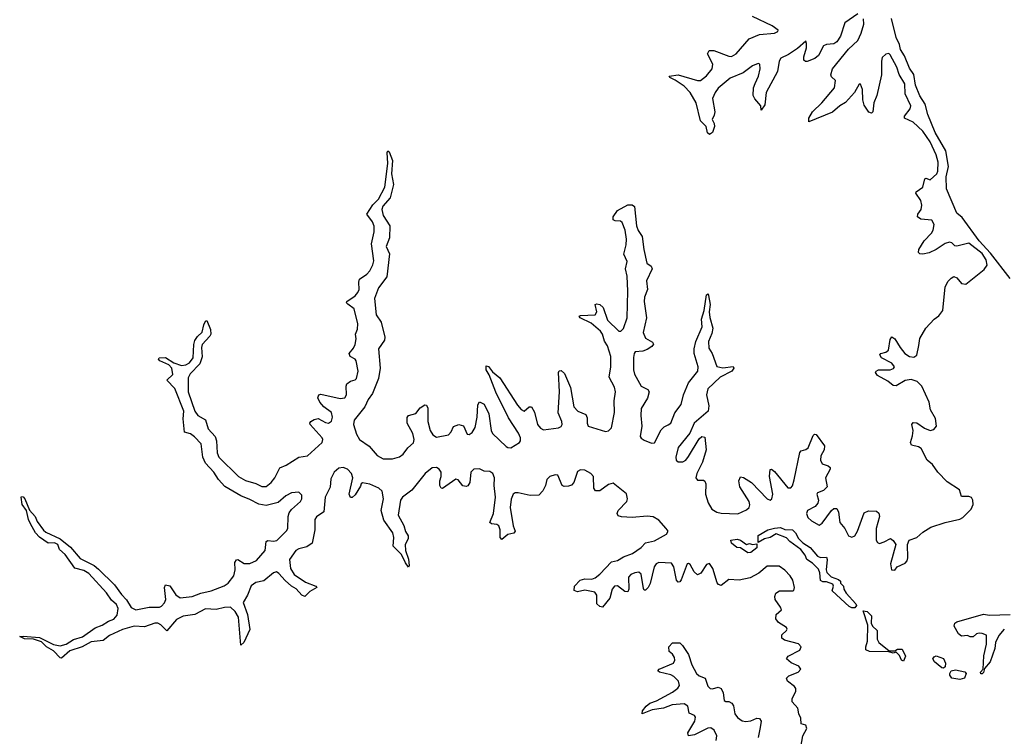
# Model space of a CAD drawing. Extents: x 2535812 to 2752880, y 540738 to 728399.
# Tile 45 of 213: x 2597712 to 2604354, y 620002 to 624835. Entities that reach past the tile are written whole.
import ezdxf

# ---------------------------------------------------------------- set-up
doc = ezdxf.new("R2010")
doc.units = 0

msp = doc.modelspace()

# ---------------------------------------------------------------- linework, layer by layer
at = {"layer": '0CON20XD'}
for points in [[(2603366, 624875), (2603278.7, 624815), (2603250, 624725), (2603224.5, 624685.5), (2603205, 624673.5), (2603155, 624667.5), (2603135, 624658.1), (2603100, 624595), (2603075.6, 624574.4), (2603025, 624553), (2603013.2, 624553.2), (2603002.8, 624562.8), (2603003, 624585), (2603019.3, 624645), (2603021.1, 624675), (2603015, 624690), (2602958.8, 624641.2), (2602899.6, 624600.4), (2602846.8, 624575), (2602835.2, 624555), (2602824.8, 624485), (2602747.3, 624345), (2602738.5, 624261.5), (2602715, 624224.4), (2602711.2, 624255), (2602671.8, 624301.8), (2602660.2, 624325), (2602662.6, 624375), (2602673.7, 624405), (2602695.8, 624455), (2602707.8, 624505), (2602705.9, 624535), (2602695, 624541.1), (2602655, 624523.5), (2602592.5, 624477.5), (2602505, 624440.2), (2602425, 624373.2), (2602403.7, 624345), (2602386.8, 624305), (2602401.6, 624215), (2602398.1, 624191.9), (2602383.3, 624163.3), (2602397.8, 624135), (2602400, 624115), (2602385, 624073.8), (2602365, 624061.2), (2602351.7, 624071.7), (2602343.2, 624115), (2602305, 624154.3), (2602276.7, 624275), (2602235.2, 624345), (2602195, 624387.8), (2602135, 624428.2), (2602098.8, 624445), (2602093.3, 624455), (2602155, 624464.7), (2602284, 624426), (2602304.3, 624425.7), (2602345, 624457.2), (2602383, 624505), (2602388.8, 624535), (2602352.5, 624605), (2602363.3, 624626.7), (2602395, 624626.8), (2602495, 624588.6), (2602515, 624588), (2602545.1, 624604.9), (2602633.3, 624706.7), (2602704, 624736), (2602804.8, 624745.2), (2602825.6, 624755), (2602827.8, 624765), (2602789.3, 624795), (2602655, 624855.9)], [(2601388.5, 622448.5), (2601428.1, 622355), (2601450.5, 622225), (2601477.8, 622195), (2601531.9, 622171.9), (2601540.9, 622150.9), (2601540.5, 622115), (2601547.5, 622095), (2601665, 622058.7), (2601685, 622061.8), (2601705, 622082.2), (2601725.2, 622185.2), (2601721.9, 622265), (2601732.6, 622325), (2601725, 622356.7), (2601688.6, 622425), (2601700.9, 622495), (2601700.5, 622565), (2601676.7, 622635), (2601657.1, 622667.1), (2601643.8, 622715), (2601630.5, 622735), (2601568.4, 622788.4), (2601493.8, 622825), (2601486.7, 622835), (2601495, 622840), (2601594.7, 622845.3), (2601606.2, 622865), (2601594, 622915), (2601605, 622919.4), (2601625.3, 622915.3), (2601648, 622895), (2601678.2, 622808.2), (2601755, 622734.1), (2601766.7, 622735), (2601785, 622752.7), (2601811, 622825), (2601814.3, 623005), (2601810, 623105), (2601798.9, 623155), (2601811.3, 623205), (2601787.1, 623255), (2601802.8, 623317.2), (2601805.3, 623355), (2601796.8, 623415), (2601776.7, 623466.7), (2601765, 623475.6), (2601728.9, 623478.9), (2601715.8, 623485.8), (2601715.7, 623505), (2601745, 623548.1), (2601815, 623586), (2601845, 623587.1), (2601859.5, 623575), (2601872.9, 623445), (2601884.8, 623414.7), (2601912.6, 623372.6), (2601922.8, 623285), (2601943.8, 623193.8), (2601972.3, 623172.3), (2601979.5, 623155), (2601940, 623075), (2601947.6, 623015), (2601928.3, 622965), (2601924, 622934), (2601941.1, 622825), (2601919.2, 622725), (2601935, 622686.5), (2601981.5, 622661.5), (2601987.3, 622647.3), (2601977.6, 622632.4), (2601945, 622611.7), (2601915, 622600.8), (2601865.3, 622594.7), (2601856.6, 622583.4), (2601852.4, 622557.6), (2601854, 622475), (2601860.7, 622445), (2601903.9, 622365), (2601950.8, 622340.8), (2601957.7, 622325), (2601947.8, 622282.2), (2601905, 622213.8), (2601901.9, 622165), (2601908.8, 622095), (2601897.9, 622025), (2601905, 622012.5), (2601925, 622000.6), (2601975, 621980), (2601995, 621982.1), (2602040.1, 622069.9), (2602060, 622090), (2602086.8, 622103.2), (2602105.3, 622115), (2602130.8, 622185), (2602175, 622240), (2602190, 622305), (2602223.2, 622386.8), (2602286.9, 622465), (2602288.8, 622495), (2602262.6, 622585), (2602261.2, 622615), (2602274, 622666), (2602315.4, 622765), (2602311.8, 622815), (2602330, 622875), (2602345, 622978.8), (2602356.1, 622986.1), (2602360, 622975), (2602370.6, 622915), (2602364.5, 622865), (2602367.5, 622827.5), (2602388.6, 622755), (2602381.8, 622718.2), (2602359.5, 622665), (2602360.3, 622620.3), (2602383.2, 622583.2), (2602415, 622497.3), (2602455, 622487.5), (2602525, 622496.7), (2602529.5, 622485), (2602515.5, 622464.5), (2602437.7, 622425), (2602355.4, 622345), (2602345.3, 622305.3), (2602361.9, 622231.9), (2602356.8, 622195), (2602263.3, 622115), (2602232.5, 622047.5), (2602155, 621950), (2602138.8, 621885), (2602141.8, 621865), (2602155, 621854.7), (2602185, 621853.5), (2602205, 621864.7), (2602225, 621889.1), (2602295, 622009.5), (2602315, 622023.5), (2602335, 622020), (2602343.6, 621935), (2602318.5, 621851.5), (2602279.4, 621775), (2602274.1, 621745), (2602285, 621730.9), (2602325, 621730.5), (2602335, 621724.2), (2602341.3, 621705), (2602338.1, 621635), (2602357, 621577), (2602381.8, 621535), (2602415, 621514.8), (2602445, 621507.5), (2602556.5, 621503.5), (2602615, 621530.8), (2602632.5, 621545), (2602637.5, 621562.5), (2602633.3, 621585), (2602571.1, 621685), (2602564.7, 621725.3), (2602575, 621752), (2602595, 621747.8), (2602648.5, 621715), (2602755, 621604.7), (2602774.5, 621595.5), (2602787.3, 621605), (2602792.9, 621635), (2602770.5, 621755), (2602775, 621801.2), (2602785, 621804.2), (2602805, 621788.9), (2602895, 621679.1), (2602915, 621678.5), (2602925, 621691.9), (2602936.9, 621733.1), (2602974.2, 621915.8), (2602985, 621928.2), (2603015, 621936.1), (2603032, 621948), (2603065, 622032), (2603075, 622040.8), (2603085, 622037.1), (2603141.4, 621961.4), (2603139.3, 621935), (2603117.8, 621895), (2603113.5, 621865), (2603125, 621839.6), (2603167.2, 621827.2), (2603180.5, 621815), (2603180.8, 621805), (2603147.6, 621745), (2603158.7, 621685), (2603135, 621659.6), (2603094, 621645), (2603090.6, 621635), (2603100.8, 621595), (2603097.5, 621575), (2603077.5, 621552.5), (2603027.5, 621525), (2603020.8, 621505), (2603028.3, 621478.3), (2603053.1, 621455), (2603105, 621425.6), (2603125, 621438.9), (2603187.7, 621525), (2603205, 621538.2), (2603225, 621538.9), (2603235.2, 621515.2), (2603245.9, 621445), (2603278, 621405), (2603303.7, 621353.7), (2603325, 621345.5), (2603345, 621354.5), (2603365, 621386.9), (2603409.5, 621510.5), (2603438, 621522), (2603491.2, 621521.2), (2603507.6, 621507.6), (2603513.3, 621485), (2603489.5, 621405), (2603490.9, 621325), (2603499.8, 621309.8), (2603513.4, 621303.4), (2603545, 621313.1), (2603585.6, 621335.6), (2603605, 621322.5), (2603622.2, 621295), (2603586.2, 621165), (2603592.5, 621125), (2603615, 621122.5), (2603632.5, 621145), (2603685, 621169.2), (2603698.6, 621185), (2603703.4, 621206.6), (2603700.4, 621295), (2603712, 621325), (2603765, 621342.2), (2603805, 621379.4), (2603858.1, 621411.9), (2603955, 621443.5), (2604055, 621466), (2604075, 621478), (2604130, 621535), (2604144.5, 621565), (2604142.3, 621595), (2604132.8, 621612.8), (2604115, 621620), (2604065, 621620), (2604052, 621665), (2603969.5, 621719.5), (2603906.7, 621785), (2603870, 621835), (2603834.2, 621865), (2603793.3, 621943.3), (2603775, 621954.2), (2603727.5, 621965), (2603721.2, 621985), (2603735, 622030), (2603739.2, 622065), (2603731.2, 622105), (2603740.5, 622119.5), (2603765, 622117.5), (2603815, 622080), (2603855, 622065.5), (2603878.9, 622071.1), (2603897.8, 622095), (2603890.4, 622145), (2603855.6, 622205), (2603847.1, 622255), (2603797.7, 622365), (2603766.4, 622396.4), (2603725, 622409.6), (2603685, 622403.1), (2603625, 622366.7), (2603605, 622367.8), (2603567.9, 622397.9), (2603498.6, 622435), (2603486, 622455), (2603490, 622465), (2603505, 622474.3), (2603585, 622473.8), (2603606.6, 622483.4), (2603614.3, 622495), (2603595, 622519.1), (2603525.7, 622555), (2603514, 622575), (2603522.5, 622585), (2603556, 622594), (2603572.5, 622607.5), (2603585, 622677.5), (2603595, 622696.2), (2603615, 622683.8), (2603650.9, 622625), (2603684.4, 622584.4), (2603715, 622563.8), (2603745, 622560), (2603765, 622574), (2603777.7, 622637.7), (2603784, 622685), (2603825.7, 622754.3), (2603882, 622815), (2603912.2, 622837.8), (2603940, 622875), (2603955.3, 623034.7), (2603975, 623072.5), (2603995, 623092.9), (2604015, 623102.9), (2604035, 623094.2), (2604065, 623056.9), (2604095, 623051.1), (2604218.2, 623151.8), (2604239.3, 623180.7), (2604233, 623215), (2604205, 623257.5), (2604115, 623328.1), (2604035, 623307.3), (2604020.5, 623310.5), (2604000.4, 623330.4), (2603984.4, 623334.4), (2603955, 623325.3), (2603895, 623285.8), (2603846.4, 623263.6), (2603805, 623254.1), (2603785, 623256.7), (2603776.3, 623266.3), (2603777.9, 623285), (2603813.8, 623345), (2603863.1, 623395), (2603875.4, 623415.4), (2603880.3, 623455), (2603865, 623483.8), (2603790.9, 623490.9), (2603768.9, 623505), (2603771.8, 623525), (2603794.6, 623555), (2603798.9, 623585), (2603790.3, 623615), (2603756.9, 623665), (2603760.8, 623675), (2603804.6, 623705), (2603818, 623762), (2603825, 623766.7), (2603855, 623755.6), (2603899.4, 623795), (2603905.7, 623815), (2603907.4, 623875), (2603893.7, 623925), (2603855, 624012.7), (2603805, 624083.2), (2603740, 624145), (2603681.2, 624171.2), (2603681.6, 624185), (2603718.6, 624235), (2603724.4, 624255), (2603686.2, 624335), (2603682.8, 624402.9), (2603644.9, 624464.9), (2603629.2, 624515), (2603585, 624598.9), (2603575, 624606.9), (2603555, 624603.8), (2603530.5, 624579.5), (2603525.2, 624555), (2603526, 624464), (2603495.2, 624325), (2603474.2, 624275), (2603467.3, 624215), (2603458.8, 624205), (2603441.2, 624211.2), (2603409.7, 624259.7), (2603399.4, 624295), (2603398.3, 624365), (2603385, 624400.8), (2603375, 624401.1), (2603343.2, 624345), (2603283.2, 624276.8), (2603245, 624253.9), (2603195, 624211), (2603035, 624146.7), (2603035, 624171.2), (2603060.7, 624215), (2603123.6, 624275), (2603209.7, 624375), (2603216.2, 624425), (2603189.3, 624449.3), (2603184.8, 624464.7), (2603196.5, 624505), (2603303.3, 624636.7), (2603365.2, 624695), (2603388.2, 624745), (2603407.6, 624805), (2603405, 624841.2)], [(2604395, 623090), (2604261.4, 623261.4), (2604184.7, 623345), (2604070.9, 623500.8), (2604035, 623531.4), (2603964.8, 623695), (2603963, 623775), (2603978.9, 623845), (2603960, 623950), (2603888.7, 624075), (2603838.2, 624195), (2603821.2, 624265), (2603785, 624322.5), (2603755.4, 624395), (2603743.4, 624465), (2603715, 624509.2), (2603681.9, 624591.9), (2603655, 624634), (2603647.6, 624667.6), (2603625.4, 624715), (2603592.5, 624842.5)], [(2601933.9, 621306.2), (2601995, 621321.7), (2602076.2, 621365), (2602086.8, 621385), (2602074.2, 621405), (2602025, 621460.3), (2601985, 621483.5), (2601945, 621488.1), (2601845, 621477.1), (2601772.1, 621482.1), (2601750.2, 621490.2), (2601743.3, 621505), (2601750.5, 621525), (2601808.2, 621585), (2601812.9, 621605), (2601805, 621637.1), (2601715, 621708.9), (2601685, 621701.2), (2601625, 621658.8), (2601597.2, 621657.2), (2601586.1, 621676.1), (2601583.8, 621755), (2601565.5, 621775), (2601525, 621797.8), (2601495, 621800.4), (2601475, 621789.5), (2601450.8, 621715), (2601435, 621697.3), (2601415, 621689.7), (2601385, 621688.2), (2601371.1, 621695), (2601343.1, 621763.1), (2601325, 621765.9), (2601288.9, 621755), (2601268.8, 621735), (2601259.8, 621695), (2601241.9, 621658.1), (2601215, 621628.7), (2601155, 621626.1), (2601075, 621645.5), (2601055, 621644.2), (2601040.7, 621635), (2601027.5, 621602.5), (2601020.6, 621545), (2601041.3, 621421.3), (2601054.5, 621385), (2601046.5, 621373.5), (2601005, 621364.6), (2600965, 621330), (2600954, 621344), (2600952.6, 621395), (2600945, 621421.1), (2600930.5, 621430.5), (2600895, 621435.5), (2600883.5, 621445), (2600908, 621505), (2600921.7, 621615), (2600912.2, 621695), (2600915.2, 621745), (2600905, 621775.9), (2600885, 621789), (2600845, 621790), (2600815, 621805.6), (2600777, 621803), (2600755.3, 621785), (2600749, 621715), (2600735, 621690.6), (2600725, 621686.7), (2600701.8, 621691.8), (2600671.1, 621731.1), (2600655, 621737.3), (2600565, 621673.8), (2600555, 621676.9), (2600547.6, 621695), (2600547.4, 621725), (2600555.2, 621755), (2600555.2, 621785), (2600542.5, 621805), (2600525, 621816.1), (2600495, 621812.9), (2600448, 621775), (2600358.5, 621661.5), (2600295.3, 621615), (2600281.3, 621595), (2600265.8, 621495), (2600303.3, 621425), (2600314.5, 621384.5), (2600333.3, 621355), (2600332, 621335), (2600313.7, 621295), (2600316.1, 621255), (2600335, 621197.5), (2600340, 621155), (2600336, 621144), (2600315, 621172), (2600287.6, 621227.6), (2600232.3, 621285), (2600237, 621343), (2600230.2, 621375), (2600169.2, 621459.2), (2600151.7, 621525), (2600166.8, 621605), (2600157.5, 621655), (2600135.4, 621675), (2600075, 621703.9), (2600025, 621711.3), (2600015.5, 621705), (2600011, 621689), (2599975, 621631.5), (2599955, 621613.5), (2599945, 621613.1), (2599936.1, 621636.1), (2599958.9, 621745), (2599951.1, 621775), (2599924.6, 621805), (2599895, 621815.9), (2599865, 621811.9), (2599834.2, 621785), (2599812.1, 621737.9), (2599806.7, 621683.3), (2599773.8, 621616.2), (2599763.1, 621516.9), (2599715, 621481.6), (2599702.7, 621465), (2599703, 621395), (2599685.9, 621305), (2599648.6, 621281.4), (2599595, 621267.2), (2599575, 621255.8), (2599531.7, 621195), (2599539.2, 621135), (2599565, 621093.9), (2599641.1, 621041.1), (2599711.2, 621015), (2599716, 621005), (2599670.4, 620979.6), (2599635, 620946), (2599615, 620954.4), (2599577.7, 620997.7), (2599545.6, 621014.4), (2599502.4, 621052.4), (2599461.2, 621101.2), (2599445, 621110.6), (2599425, 621104.7), (2599358.6, 621051.4), (2599305, 621038.8), (2599275, 621018.1), (2599248.6, 620955), (2599219.2, 620905), (2599248.8, 620825), (2599265, 620722.5), (2599225, 620636.2), (2599205, 620617.5), (2599187.5, 620805), (2599167.1, 620845), (2599135, 620873), (2599095, 620872.2), (2599036.9, 620856.9), (2598965, 620861.4), (2598895, 620824.4), (2598815, 620813.8), (2598770.4, 620789.6), (2598705, 620713.3), (2598665.1, 620755.1), (2598645, 620764.4), (2598623.8, 620765), (2598555, 620741.8), (2598485, 620746.2), (2598405, 620723.4), (2598318, 620682), (2598275, 620647.5), (2598195, 620639.7), (2598135, 620606.7), (2598051.8, 620578.2), (2597995, 620530), (2597985, 620531.2), (2597939.8, 620579.8), (2597894.4, 620605), (2597858.6, 620638.6), (2597805, 620656.7), (2597745, 620660.8), (2597712.5, 620675), (2597735, 620678), (2597845, 620668.2), (2597940.8, 620620.8), (2597985, 620611.8), (2598025, 620624.4), (2598075.8, 620655), (2598136.1, 620673.9), (2598221.4, 620735), (2598268.8, 620751.2), (2598311.9, 620778.1), (2598346.6, 620793.4), (2598370.1, 620819.9), (2598377.7, 620865), (2598365, 620891.6), (2598331.2, 620921.2), (2598299, 620969), (2598179.7, 621099.7), (2598145, 621120.7), (2598085, 621135.4), (2598019.7, 621229.7), (2597981.7, 621261.7), (2597970, 621295), (2597946.8, 621306.8), (2597905, 621305.4), (2597845.8, 621345), (2597819.5, 621375), (2597785.6, 621435), (2597772.2, 621465), (2597759.2, 621525), (2597728.8, 621565), (2597722, 621615), (2597725, 621620), (2597735, 621618), (2597748, 621605), (2597778.5, 621528.5), (2597816.4, 621485), (2597830.7, 621450.7), (2597872.9, 621392.9), (2597889.5, 621379.5), (2597985, 621333.5), (2598055, 621277.3), (2598120.9, 621200.8), (2598213.9, 621153.9), (2598245, 621130), (2598352.3, 621025), (2598398.7, 620958.7), (2598432.4, 620922.4), (2598465, 620870.4), (2598495, 620855.7), (2598586.2, 620873.8), (2598655, 620873), (2598669.8, 620880.2), (2598688.3, 620901.7), (2598697.3, 620925), (2598689.1, 621005), (2598696.4, 621023.6), (2598725, 621017.1), (2598766, 620956), (2598796, 620936), (2598875, 620946.4), (2598935, 620968.1), (2599005, 620982.5), (2599092.5, 621017.5), (2599119.6, 621035), (2599156.3, 621085), (2599166.2, 621125), (2599164.6, 621175), (2599175, 621192.9), (2599185, 621195.6), (2599227.3, 621167.2), (2599265, 621167.5), (2599310.8, 621189.2), (2599369.1, 621255), (2599375, 621316.5), (2599387.3, 621322.7), (2599425, 621318.9), (2599446.6, 621323.4), (2599511.7, 621388.3), (2599520.2, 621405), (2599523.8, 621485), (2599530.9, 621509.1), (2599547, 621533), (2599606.4, 621585), (2599616.1, 621605), (2599615, 621628.1), (2599595, 621649.2), (2599545.6, 621645), (2599508.8, 621625), (2599455, 621579.6), (2599375, 621559.8), (2599325, 621568.5), (2599265, 621600.6), (2599203.7, 621623.7), (2599096.4, 621686.4), (2599054.7, 621735), (2599022.5, 621785), (2598966.6, 621845), (2598948.9, 621885), (2598937.6, 621975), (2598892.6, 622022.6), (2598865, 622042.3), (2598823.7, 622053.7), (2598814.2, 622144.2), (2598819.2, 622195), (2598759, 622349), (2598704, 622405), (2598745, 622442), (2598738.9, 622485), (2598717.5, 622507.5), (2598658, 622535), (2598648, 622545), (2598654.4, 622555.6), (2598695, 622556.9), (2598752.3, 622522.3), (2598805, 622503.8), (2598832.9, 622507.1), (2598858.4, 622521.6), (2598883.8, 622555), (2598887.1, 622645), (2598895, 622672), (2598912, 622698), (2598942.9, 622727.1), (2598955, 622777.5), (2598965, 622802.5), (2598975, 622807.5), (2598998.5, 622745), (2599001.5, 622715), (2598995, 622700.8), (2598943.5, 622645), (2598938.8, 622625), (2598942.6, 622562.6), (2598927.1, 622515), (2598862.1, 622447.9), (2598849.6, 622420.4), (2598849.7, 622325), (2598893.3, 622195), (2598915.2, 622165.2), (2598966.8, 622136.8), (2598985, 622077.1), (2599030.4, 622025), (2599040.4, 621995), (2599044.3, 621914.3), (2599056.7, 621885), (2599188.2, 621755), (2599235, 621727.6), (2599305, 621707.6), (2599345, 621686.3), (2599375, 621687.4), (2599409.6, 621715), (2599433.4, 621745), (2599467.4, 621812.6), (2599509.5, 621830.5), (2599595, 621885.4), (2599655, 621893.1), (2599752.7, 621985), (2599758.2, 622005), (2599753.6, 622015), (2599671.8, 622105), (2599670, 622115), (2599676.9, 622125), (2599698.9, 622138.9), (2599725.3, 622145.3), (2599775, 622118), (2599795, 622113.3), (2599815, 622127.8), (2599822.7, 622155), (2599815, 622185.4), (2599763.6, 622223.6), (2599736.8, 622255), (2599723.2, 622285), (2599729.4, 622305), (2599745, 622310), (2599875, 622281.6), (2599905, 622284.7), (2599916.1, 622305), (2599915.3, 622364.7), (2599920.4, 622379.6), (2599943.3, 622396.7), (2599975, 622405.6), (2599984, 622416), (2599995.2, 622465), (2599981.5, 622535), (2599976.1, 622546.1), (2599941.5, 622565), (2599934.4, 622585), (2599965, 622620), (2599975.3, 622645), (2599982.4, 622682.4), (2599977.9, 622715), (2599991.6, 622748.4), (2599992.5, 622785), (2599969.7, 622885), (2599926, 622916), (2599918.1, 622925), (2599918.9, 622935), (2599975, 622974.1), (2599994.6, 622995), (2600002.9, 623015), (2599999.8, 623065), (2600004.2, 623085), (2600055, 623120), (2600075, 623141.8), (2600095, 623181.9), (2600100.5, 623209.5), (2600086.4, 623323.6), (2600103.4, 623405), (2600103.6, 623443.6), (2600092.9, 623472.9), (2600053.1, 623525), (2600094, 623586), (2600133.1, 623625), (2600176.7, 623705), (2600195.6, 623865), (2600190.5, 623939.5), (2600195, 623950), (2600205, 623943.3), (2600228.2, 623885), (2600220.4, 623795), (2600234.3, 623725), (2600212.5, 623635), (2600161.4, 623578.6), (2600155.3, 623555), (2600164.8, 623514.8), (2600209.5, 623445), (2600207.5, 623365), (2600184, 623305), (2600206.7, 623256.7), (2600188.6, 623101.4), (2600133.9, 623026.2), (2600106.8, 622955), (2600118.1, 622845), (2600150.7, 622795), (2600176.7, 622695), (2600173.3, 622675), (2600133.5, 622615), (2600143.8, 622485), (2600132.9, 622415), (2600092.9, 622315), (2600063.2, 622275), (2600040, 622225), (2599969.8, 622135), (2599964.3, 622105), (2599985, 622041.1), (2600005.3, 622005), (2600069.2, 621959.2), (2600125, 621895.3), (2600165, 621874.7), (2600227.1, 621872.9), (2600275, 621887.9), (2600299.2, 621905), (2600331.5, 621948.5), (2600367.9, 621982.1), (2600372.6, 622005), (2600365.3, 622044.7), (2600327.2, 622115), (2600326.7, 622153.3), (2600335, 622166.7), (2600385, 622180), (2600415, 622217.5), (2600445, 622238.6), (2600455.6, 622235.6), (2600466.1, 622216.1), (2600466.4, 622125), (2600481.1, 622065), (2600499.6, 622035), (2600525, 622020), (2600604.7, 622035.3), (2600622, 622055), (2600638.1, 622091.9), (2600675, 622105.3), (2600706.8, 622096.8), (2600730, 622040), (2600745, 622038.4), (2600765, 622050.8), (2600785.2, 622085), (2600798.5, 622155), (2600803, 622237), (2600815, 622258), (2600845, 622242.2), (2600877.8, 622177.8), (2600893.3, 622065), (2600901.7, 622045), (2600995, 621957.3), (2601005, 621950), (2601025, 621948.4), (2601084.5, 621985), (2601091.1, 621995), (2601091.7, 622015), (2601077.6, 622047.6), (2601009.6, 622149.6), (2600924.2, 622324.2), (2600879.3, 622439.3), (2600858.9, 622475), (2600858.3, 622501.7), (2600875, 622495.8), (2600901.5, 622461.5), (2600950.5, 622420.5), (2601070, 622235), (2601095, 622205.4), (2601115, 622196.4), (2601150, 622225), (2601165.7, 622225), (2601185, 622188), (2601205.4, 622105), (2601225, 622080), (2601245, 622070.5), (2601347.6, 622082.4), (2601365, 622092.9), (2601370.9, 622105), (2601369.6, 622125), (2601345.7, 622185), (2601352.9, 622325), (2601347.5, 622455), (2601351.7, 622468.3), (2601365, 622470), (2601388.5, 622448.5)], [(2603325, 620868), (2603307, 620877), (2603194.1, 620984.1), (2603202.5, 621015), (2603198.3, 621028.3), (2603155, 621043.3), (2603130, 621045), (2603115, 621054), (2603110, 621105), (2603100.5, 621130.5), (2603061.2, 621171.2), (2603022.5, 621195), (2603010, 621225), (2602981.7, 621261.7), (2602906.7, 621316.7), (2602885, 621340), (2602815, 621367.5), (2602775.9, 621344.1), (2602736.1, 621333.9), (2602695, 621310), (2602694.2, 621355.8), (2602760, 621395), (2602803.9, 621406.1), (2602845, 621410), (2602875, 621396.2), (2602926.7, 621395), (2602946.2, 621375), (2602966.1, 621336.1), (2602995, 621307.5), (2603045, 621276.7), (2603095, 621216.7), (2603115, 621207.5), (2603155, 621210), (2603160, 621195), (2603152.5, 621125), (2603156.4, 621106.4), (2603187.5, 621077.5), (2603235, 621060), (2603248.3, 621048.3), (2603250, 621035), (2603270, 621015), (2603272.5, 620995), (2603287, 620967), (2603353.3, 620895), (2603356.4, 620883.6), (2603345, 620870), (2603325, 620868)], [(2602980.9, 619929.1), (2602995.6, 620005), (2603022.9, 620055), (2603015, 620078), (2602985, 620087.5), (2602981.2, 620125), (2602968.1, 620155), (2602961.7, 620191.7), (2602923.9, 620233.9), (2602923.1, 620256.9), (2602947.8, 620305), (2602948.9, 620325), (2602939.1, 620339.1), (2602892.2, 620375), (2602885.7, 620395), (2602900.2, 620409.8), (2602964.2, 620435), (2602982.5, 620455), (2602967.5, 620475), (2602917.3, 620497.3), (2602886, 620525), (2602897.4, 620542.6), (2602975, 620582.5), (2602984.5, 620605), (2602965, 620625.3), (2602871.2, 620651.2), (2602853.5, 620665), (2602852.7, 620687.3), (2602885.6, 620715), (2602889.4, 620725), (2602885, 620735.5), (2602830.4, 620770.4), (2602813.1, 620795), (2602815.6, 620824.4), (2602850.8, 620855), (2602844.5, 620874.5), (2602809.4, 620925), (2602805.7, 620945), (2602812.1, 620967.9), (2602837.4, 620982.6), (2602927.2, 620982.8), (2602935, 620986.7), (2602940, 621005), (2602926.9, 621055), (2602910.6, 621085), (2602875, 621122.7), (2602835, 621149.5), (2602755, 621149.4), (2602697.7, 621102.3), (2602639.7, 621070.3), (2602565, 621055.4), (2602495, 621059.2), (2602445, 621018.5), (2602426, 621026), (2602417.7, 621037.8), (2602387.9, 621135), (2602365, 621166.8), (2602345, 621161.5), (2602307.8, 621102.2), (2602285, 621092.3), (2602261.3, 621111.3), (2602235, 621160.5), (2602225, 621168.2), (2602215, 621165.5), (2602175, 621058.1), (2602165, 621043.3), (2602155, 621041.1), (2602144.1, 621055), (2602124.7, 621145), (2602110.1, 621170.1), (2602025, 621174.3), (2602005, 621164.7), (2601992.7, 621145), (2601965, 621033.1), (2601952.2, 621005), (2601935, 620987.3), (2601925, 620988.6), (2601920.1, 621000.1), (2601904.7, 621095), (2601888.8, 621108.8), (2601861.5, 621105), (2601835, 621093.3), (2601820, 621075), (2601820.8, 620995), (2601815, 620976.9), (2601795, 620978.2), (2601745, 621016.5), (2601725, 621014.1), (2601709.8, 620995), (2601694.2, 620935), (2601645, 620874.5), (2601625, 620878.9), (2601604.6, 620895), (2601606.1, 620955), (2601592.1, 620975), (2601525, 620987), (2601475, 620977.5), (2601451.8, 620985), (2601455, 621015.7), (2601494.2, 621055.8), (2601525, 621064.1), (2601572.6, 621062.6), (2601595, 621071.6), (2601625, 621095.3), (2601705, 621180), (2601745, 621188.4), (2601785, 621213.3), (2601845.6, 621234.4), (2601905, 621276.8), (2601933.9, 621306.2)], [(2602625, 621240), (2602575, 621272.5), (2602550, 621275), (2602513.3, 621305), (2602510, 621325), (2602553, 621333), (2602575, 621326.2), (2602615, 621296.7), (2602635, 621302.5), (2602655, 621296.7), (2602685, 621300), (2602685, 621272.5), (2602645, 621242.5), (2602625, 621240)], [(2603675, 620510), (2603660, 620515), (2603648.3, 620548.3), (2603625, 620570), (2603605, 620563.3), (2603575, 620572.5), (2603445, 620573.8), (2603420, 620585), (2603420, 620605), (2603432.5, 620645), (2603433, 620753), (2603401.7, 620848.3), (2603430, 620845), (2603457.5, 620815), (2603456.7, 620765), (2603466, 620746), (2603496.4, 620716.4), (2603497, 620657), (2603507.5, 620635), (2603578.3, 620578.3), (2603615, 620580), (2603635, 620590), (2603665, 620590), (2603687, 620543), (2603675, 620510)], [(2604354.4, 620725.6), (2604316.8, 620683.2), (2604294.4, 620635.6), (2604290.8, 620595), (2604258.6, 620505), (2604220, 620460), (2604215, 620432.5), (2604205, 620423.8), (2604195, 620423.8), (2604194.3, 620435.7), (2604212.5, 620455), (2604215.8, 620545), (2604234.2, 620625), (2604233.8, 620683.8), (2604205, 620696.7), (2604185, 620697.5), (2604167.5, 620692.5), (2604145, 620672.5), (2604125, 620673.3), (2604105, 620682.5), (2604065, 620677.5), (2604045, 620694), (2604017.1, 620745), (2604021.4, 620765), (2604033.8, 620775), (2604215, 620825.6), (2604255, 620819.2), (2604395, 620824.4)], [(2602411.3, 619975), (2602414.7, 620005), (2602397.5, 620045), (2602375, 620059.5), (2602355, 620058.3), (2602265, 620011.8), (2602223.8, 620005), (2602219.2, 620025), (2602266.6, 620105), (2602271.7, 620131.7), (2602263.7, 620143.7), (2602227.9, 620157.9), (2602218.5, 620205), (2602195, 620221.4), (2602114.8, 620215.2), (2602055, 620193.3), (2601979, 620181), (2601912.5, 620155), (2601913.5, 620175), (2601937.5, 620205), (2601963.6, 620226.4), (2602007.3, 620242.7), (2602115, 620300.7), (2602152.9, 620327.1), (2602163.9, 620345), (2602157.2, 620375), (2602126.2, 620406.2), (2602105, 620416.8), (2602027.5, 620435), (2602016.2, 620445), (2602026, 620455), (2602122.2, 620495), (2602130.8, 620515), (2602130, 620535), (2602117.1, 620557.1), (2602094, 620575), (2602090.6, 620605), (2602116.8, 620633.2), (2602165, 620633.1), (2602184.4, 620615), (2602224, 620554), (2602247.5, 620485), (2602277.1, 620425), (2602295, 620409.6), (2602335.7, 620395), (2602355, 620340.8), (2602370.8, 620325), (2602385, 620322.3), (2602425, 620334.6), (2602445, 620325.6), (2602457.1, 620295), (2602464.7, 620244.7), (2602475, 620236.7), (2602495, 620236.2), (2602516.8, 620226.8), (2602527.1, 620207.1), (2602537.6, 620155), (2602555, 620128.2), (2602585, 620107.9), (2602611.9, 620101.9), (2602645, 620107.5), (2602685, 620123.8), (2602703, 620123), (2602714.7, 620104.7), (2602707.6, 620062.4), (2602694.5, 619995)], [(2603945, 620462.5), (2603932.5, 620465), (2603884.1, 620504.1), (2603873.3, 620525), (2603880.7, 620539.3), (2603895, 620546.2), (2603945, 620526.7), (2603958.8, 620495), (2603955, 620470), (2603945, 620462.5)], [(2604055, 620386), (2604000, 620395), (2603986.7, 620415), (2603986.7, 620425), (2603996.7, 620443.3), (2604025, 620451.2), (2604087, 620437), (2604096.7, 620425), (2604085, 620394), (2604055, 620386)]]:
    msp.add_lwpolyline(points, dxfattribs=at)

doc.saveas('drawing.dxf')
